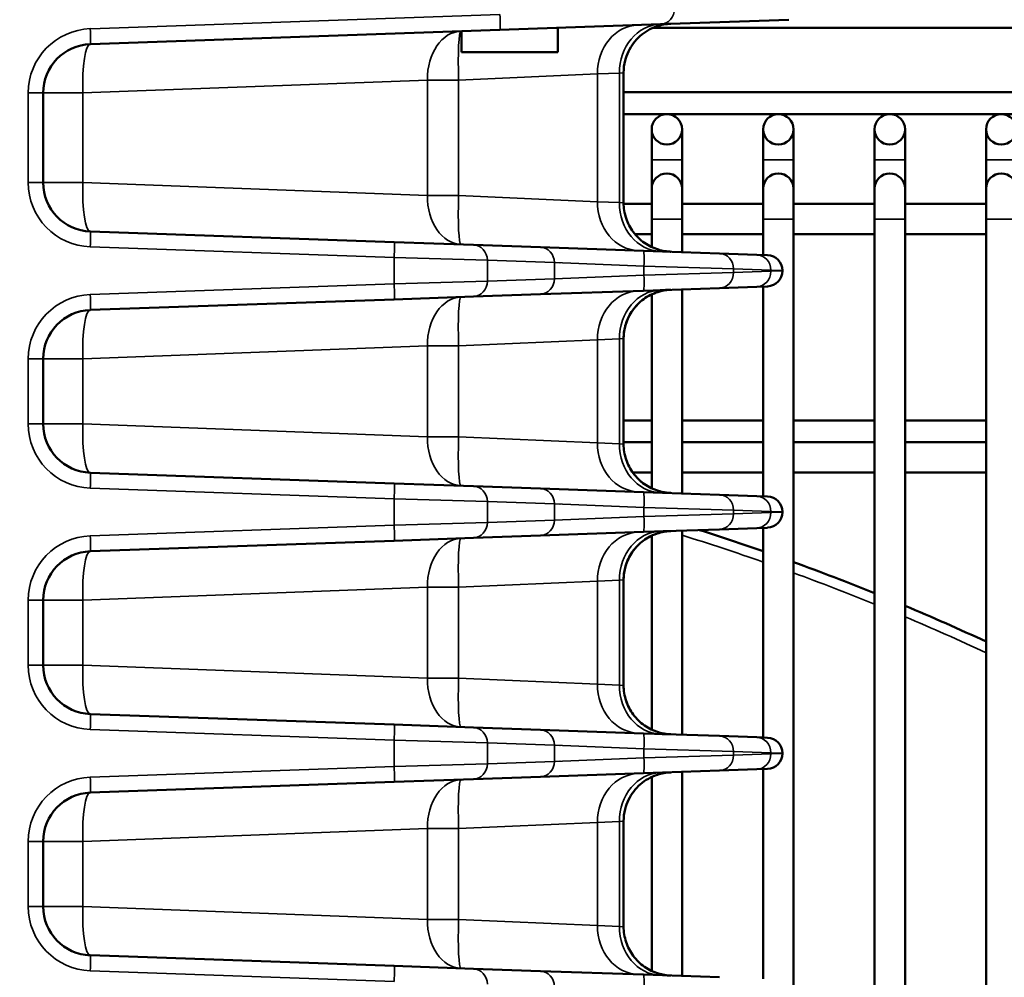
# Model space of a CAD drawing. Header units: inches. Extents: x 1 to 237, y 4 to 150.
# Tile 35 of 209: x 30.21 to 34.04, y 122.09 to 125.81. Entities that reach past the tile are written whole.
import ezdxf

# ---------------------------------------------------------------- set-up
doc = ezdxf.new("R2010")
doc.units = ezdxf.units.IN
doc.header["$LTSCALE"] = 7
doc.header["$MEASUREMENT"] = 0
for name, color, linetype, lineweight in [('Dimension (ANSI)', 7, 'Continuous', 25), ('Visible (ANSI)', 7, 'Continuous', 50), ('Visible Narrow (ANSI)', 7, 'Continuous', 35)]:
    doc.layers.add(name, color=color, linetype=linetype, lineweight=lineweight)
doc.styles.add('Dimension Text', font='tahoma.ttf')
doc.dimstyles.new('Dual Dimension', dxfattribs={"dimscale": 7, "dimtxt": 0.12, "dimasz": 0.098425, "dimexe": 0.125, "dimexo": 0.0625, "dimgap": 0.031496, "dimtad": 0, "dimtih": 1, "dimtoh": 1, "dimrnd": 1e-08, "dimzin": 4, "dimdsep": 46, "dimtxsty": 'Dimension Text', "dimcen": 0.09, "dimdle": 0.393701, "dimclrd": 256, "dimclre": 256, "dimclrt": 256, "dimadec": 0, "dimazin": 1, "dimtfac": 1, "dimtofl": 0, "dimtmove": 0, "dimatfit": 3, "dimfxl": 1, "dimtolj": 1, "dimtzin": 4, "dimlwd": -1, "dimlwe": -1, "dimarcsym": 0})

# ---------------------------------------------------------------- blocks, each defined once
blk = doc.blocks.new('*D10')
at = {"layer": 'Defpoints', "color": 0, "transparency": 16777216}
for p in [(19.813, 137.6545), (19.813, 124.9773), (98.3148, 114.6545)]:
    blk.add_point(p, dxfattribs=at)
at = {"layer": 'Dimension (ANSI)', "transparency": 16777216}
for p, q in [((19.813, 125.4148), (19.813, 138.5295)), ((98.3148, 115.092), (98.3148, 138.5295)), ((20.502, 137.6545), (54.8733, 137.6545)), ((97.6258, 137.6545), (63.2545, 137.6545))]:
    blk.add_line(p, q, dxfattribs=at)
for points in [[(20.502, 137.7693), (20.502, 137.5396), (19.813, 137.6545)], [(97.6258, 137.7693), (97.6258, 137.5396), (98.3148, 137.6545)]]:
    blk.add_solid(points, dxfattribs=at)
at = {"layer": 'Dimension (ANSI)', "transparency": 16777216, "insert": (59.0639, 137.6545), "char_height": 0.84, "attachment_point": 5, "style": 'Dimension Text'}
blk.add_mtext('\\A1;{\\H3.0x;(}\\S78.50^ 1993.9 mm;{\\H3.0x;)}', dxfattribs=at)
blk = doc.blocks.new('*D11')
at = {"layer": 'Defpoints', "color": 0, "transparency": 16777216}
for p in [(9.8018, 132.104), (32.4002, 132.104), (37.2552, 77.8445)]:
    blk.add_point(p, dxfattribs=at)
at = {"layer": 'Dimension (ANSI)', "transparency": 16777216}
for p, q in [((31.9627, 132.104), (8.9268, 132.104)), ((9.8018, 131.415), (9.8018, 106.86)), ((9.8018, 78.5334), (9.8018, 103.0884)), ((36.8177, 77.8445), (8.9268, 77.8445))]:
    blk.add_line(p, q, dxfattribs=at)
for points in [[(9.6869, 131.415), (9.9166, 131.415), (9.8018, 132.104)], [(9.6869, 78.5334), (9.9166, 78.5334), (9.8018, 77.8445)]]:
    blk.add_solid(points, dxfattribs=at)
at = {"layer": 'Dimension (ANSI)', "transparency": 16777216, "insert": (9.8018, 104.9742), "char_height": 0.84, "attachment_point": 5, "style": 'Dimension Text'}
blk.add_mtext('\\A1;{\\H3.0x;(}\\S54.26^ 1378.2 mm;{\\H3.0x;)}', dxfattribs=at)

msp = doc.modelspace()

# ---------------------------------------------------------------- linework, layer by layer
at = {"layer": 'Visible (ANSI)'}
for p, q in [((32.7019, 125.7936), (32.0776, 125.7718)), ((32.7019, 125.7936), (33.2007, 125.811)), ((30.4861, 125.7162), (32.0776, 125.7718)), ((31.9277, 125.685), (31.9277, 125.7665)), ((32.2979, 125.7795), (32.2979, 125.7795)), ((32.3027, 125.685), (32.3027, 125.7796)), ((34.8545, 125.7795), (32.6731, 125.7795)), ((31.9277, 125.685), (32.3027, 125.685)), ((32.5582, 125.6051), (32.5582, 125.0995)), ((32.3607, 125.5964), (32.3607, 125.5964)), ((30.3027, 125.1782), (30.3027, 125.5263)), ((34.8545, 125.5295), (32.5582, 125.5295)), ((32.5582, 125.444), (34.7531, 125.444)), ((32.6674, 125.385), (32.6674, 125.2668)), ((32.7855, 125.2668), (32.7855, 125.385)), ((33.1004, 125.385), (33.1004, 125.2668)), ((33.2185, 125.2668), (33.2185, 125.385)), ((33.5335, 125.385), (33.5335, 125.2668)), ((33.6516, 125.2668), (33.6516, 125.385)), ((33.9666, 125.385), (33.9666, 125.2668)), ((32.6674, 125.2668), (32.6674, 125.1545)), ((32.7855, 125.2668), (32.7855, 125.1545)), ((33.1004, 125.2668), (33.1004, 125.1545)), ((33.2185, 125.2668), (33.2185, 125.1545)), ((33.5335, 125.2668), (33.5335, 125.1545)), ((33.6516, 125.2668), (33.6516, 125.1545)), ((33.9666, 125.2668), (33.9666, 125.1545)), ((31.136, 125.1527), (31.136, 125.1527)), ((32.6674, 125.1545), (32.6674, 125.0363)), ((32.7855, 125.0363), (32.7855, 125.1545)), ((33.1004, 125.1545), (33.1004, 125.0363)), ((33.2185, 125.0363), (33.2185, 125.1545)), ((33.5335, 125.1545), (33.5335, 125.0363)), ((33.6516, 125.0363), (33.6516, 125.1545)), ((33.9666, 125.1545), (33.9666, 125.0363)), ((32.2343, 125.1138), (32.2343, 125.1138)), ((32.3524, 125.1086), (32.3524, 125.1086)), ((32.3607, 125.1082), (32.3607, 125.1082)), ((31.9162, 125.0954), (31.9162, 125.0954)), ((32.6674, 125.0954), (32.5582, 125.0954)), ((33.1004, 125.0954), (32.7855, 125.0954)), ((33.5335, 125.0954), (33.2185, 125.0954)), ((33.9666, 125.0954), (33.6516, 125.0954)), ((32.6674, 125.0363), (32.6674, 124.9277)), ((32.7855, 125.0363), (32.7855, 124.9081)), ((33.1004, 125.0363), (33.1004, 124.8971)), ((33.2185, 125.0363), (33.2185, 119.1212)), ((33.5335, 125.0363), (33.5335, 119.1212)), ((33.6516, 125.0363), (33.6516, 118.8563)), ((33.9666, 125.0363), (33.9666, 118.8341)), ((31.6668, 124.9471), (30.4861, 124.9884)), ((32.6674, 124.9773), (32.6027, 124.9773)), ((33.1004, 124.9773), (32.7855, 124.9773)), ((33.5335, 124.9773), (33.2185, 124.9773)), ((33.9666, 124.9773), (33.6516, 124.9773)), ((31.6668, 124.9471), (31.9744, 124.9364)), ((32.2348, 124.9273), (31.9744, 124.9364)), ((32.6352, 124.9133), (32.2348, 124.9273)), ((32.6352, 124.9133), (32.9311, 124.903)), ((33.0757, 124.8979), (32.9311, 124.903)), ((33.0757, 124.8979), (33.1173, 124.8965)), ((32.3484, 124.8649), (32.3484, 124.865)), ((32.3484, 124.8065), (32.3484, 124.8065)), ((33.1752, 124.8349), (33.1752, 124.8365)), ((32.9311, 124.7684), (32.6352, 124.7581)), ((32.7855, 124.7633), (32.7855, 123.9706)), ((32.9311, 124.7684), (33.0757, 124.7735)), ((33.1173, 124.7749), (33.0757, 124.7735)), ((33.1004, 124.7743), (33.1004, 123.9596)), ((30.4861, 124.6831), (31.6668, 124.7243)), ((31.9744, 124.735), (31.6668, 124.7243)), ((31.9744, 124.735), (32.2348, 124.7441)), ((32.2348, 124.7441), (32.6352, 124.7581)), ((32.6674, 124.7437), (32.6674, 123.9902)), ((32.5582, 124.5719), (32.5582, 124.162)), ((32.2343, 124.5576), (32.2343, 124.5576)), ((32.3524, 124.5629), (32.3524, 124.5629)), ((32.3607, 124.5632), (32.3607, 124.5632)), ((30.3027, 124.2407), (30.3027, 124.4932)), ((32.5582, 124.2535), (32.6674, 124.2535)), ((32.7855, 124.2535), (33.1004, 124.2535)), ((33.2185, 124.2535), (33.5335, 124.2535)), ((33.6516, 124.2535), (33.9666, 124.2535)), ((31.136, 124.2152), (31.136, 124.2152)), ((31.9164, 124.1702), (31.9164, 124.1702)), ((32.2343, 124.1763), (32.2343, 124.1763)), ((32.3524, 124.1711), (32.3524, 124.1711)), ((32.3607, 124.1707), (32.3607, 124.1707)), ((32.5582, 124.1702), (32.6674, 124.1702)), ((32.7855, 124.1702), (33.1004, 124.1702)), ((33.2185, 124.1702), (33.5335, 124.1702)), ((33.6516, 124.1702), (33.9666, 124.1702)), ((31.6668, 124.0096), (30.4861, 124.0509)), ((32.5932, 124.0521), (32.6674, 124.0521)), ((32.7855, 124.0521), (33.1004, 124.0521)), ((33.2185, 124.0521), (33.5335, 124.0521)), ((33.6516, 124.0521), (33.9666, 124.0521)), ((31.6668, 124.0096), (31.9744, 123.9989)), ((32.2348, 123.9898), (31.9744, 123.9989)), ((32.6352, 123.9758), (32.2348, 123.9898)), ((32.6352, 123.9758), (32.9311, 123.9655)), ((32.7415, 123.9721), (32.7416, 123.9721)), ((33.0757, 123.9604), (32.9311, 123.9655)), ((33.0757, 123.9604), (33.1173, 123.959)), ((32.3484, 123.9274), (32.3484, 123.9275)), ((33.1752, 123.8974), (33.1752, 123.899)), ((32.3484, 123.869), (32.3484, 123.869)), ((31.9744, 123.7975), (32.2348, 123.8066)), ((32.2348, 123.8066), (32.6352, 123.8206)), ((32.9311, 123.8309), (32.6352, 123.8206)), ((32.6674, 123.8062), (32.6674, 123.0527)), ((32.7855, 123.8258), (32.7855, 123.0331)), ((32.9311, 123.8309), (33.0757, 123.836)), ((33.1173, 123.8374), (33.0757, 123.836)), ((33.1004, 123.8368), (33.1004, 123.0221)), ((30.4861, 123.7456), (31.6668, 123.7868)), ((31.9744, 123.7975), (31.6668, 123.7868)), ((32.2343, 123.6201), (32.2343, 123.6201)), ((32.3524, 123.6254), (32.3524, 123.6254)), ((32.3607, 123.6257), (32.3607, 123.6257)), ((32.5582, 123.6344), (32.5582, 123.2245)), ((30.3027, 123.3032), (30.3027, 123.5557)), ((31.136, 123.2777), (31.136, 123.2777)), ((32.2343, 123.2388), (32.2343, 123.2388)), ((32.3524, 123.2336), (32.3524, 123.2336)), ((32.3607, 123.2332), (32.3607, 123.2332)), ((31.6668, 123.0721), (30.4861, 123.1134)), ((31.6668, 123.0721), (31.9744, 123.0614)), ((32.2348, 123.0523), (31.9744, 123.0614)), ((32.6352, 123.0383), (32.2348, 123.0523)), ((32.6352, 123.0383), (32.9311, 123.028)), ((33.0757, 123.0229), (32.9311, 123.028)), ((33.0757, 123.0229), (33.1173, 123.0215)), ((32.3484, 122.9899), (32.3484, 122.99)), ((32.3484, 122.9315), (32.3484, 122.9315)), ((33.1752, 122.9599), (33.1752, 122.9615)), ((32.9311, 122.8934), (32.6352, 122.8831)), ((32.7855, 122.8883), (32.7855, 122.0956)), ((32.9311, 122.8934), (33.0757, 122.8985)), ((33.1173, 122.8999), (33.0757, 122.8985)), ((33.1004, 122.8993), (33.1004, 122.0846)), ((30.4861, 122.8081), (31.6668, 122.8493)), ((31.9744, 122.86), (31.6668, 122.8493)), ((31.9744, 122.86), (32.2348, 122.8691)), ((32.2348, 122.8691), (32.6352, 122.8831)), ((32.6674, 122.8687), (32.6674, 122.1152)), ((32.5582, 122.6969), (32.5582, 122.287)), ((32.2343, 122.6826), (32.2343, 122.6826)), ((32.3524, 122.6879), (32.3524, 122.6879)), ((32.3607, 122.6882), (32.3607, 122.6882)), ((30.3027, 122.3657), (30.3027, 122.6182)), ((31.136, 122.3402), (31.136, 122.3402)), ((32.2343, 122.3013), (32.2343, 122.3013)), ((32.3524, 122.2961), (32.3524, 122.2961)), ((32.3607, 122.2957), (32.3607, 122.2957)), ((31.6668, 122.1346), (30.4861, 122.1759)), ((31.6668, 122.1346), (31.9744, 122.1239)), ((32.2348, 122.1148), (31.9744, 122.1239)), ((32.6352, 122.1008), (32.2348, 122.1148)), ((32.6352, 122.1008), (32.9311, 122.0905))]:
    msp.add_line(p, q, dxfattribs=at)
for centre in [(32.7264, 125.385), (33.1595, 125.385), (33.5926, 125.385), (34.0256, 125.385)]:
    msp.add_circle(centre, 0.0591, dxfattribs=at)
for centre, radius, start, end in [((30.4927, 125.5263), 0.19, 92, 180), ((30.6031, 125.5302), 0.19, 137.6361, 137.6431), ((32.7264, 125.1545), 0.0591, 0, 180), ((33.1595, 125.1545), 0.0591, 0, 180), ((33.5926, 125.1545), 0.0591, 0, 180), ((34.0256, 125.1545), 0.0591, 0, 180), ((30.4927, 125.1782), 0.19, 180, 268), ((33.1152, 124.8365), 0.06, 0, 88), ((33.1152, 124.8349), 0.06, 272, 0), ((30.4927, 124.4932), 0.19, 92, 180), ((30.4927, 124.2407), 0.19, 180, 268), ((33.1152, 123.899), 0.06, 0, 88), ((33.1152, 123.8974), 0.06, 272, 0), ((29.9902, 114.8235), 9.4488, 70.7818, 72.36429), ((30.4927, 123.5557), 0.19, 92, 180), ((29.9902, 114.8235), 9.4488, 67.97569, 70.02155), ((29.9902, 114.8235), 9.4488, 65.11279, 67.20097), ((30.4927, 123.3032), 0.19, 180, 268), ((33.1152, 122.9615), 0.06, 0, 88), ((33.1152, 122.9599), 0.06, 272, 0), ((30.4927, 122.6182), 0.19, 92, 180), ((30.4927, 122.3657), 0.19, 180, 268)]:
    msp.add_arc(centre, radius, start, end, dxfattribs=at)
for points, knots in [([(32.7416, 125.7949), (32.7321, 125.7946), (32.7227, 125.7936), (32.7043, 125.7901), (32.6953, 125.7877), (32.6747, 125.7806), (32.6632, 125.7753), (32.6415, 125.7627), (32.6312, 125.7553), (32.6125, 125.7386), (32.604, 125.7293), (32.5889, 125.7093), (32.5823, 125.6985), (32.5715, 125.6759), (32.5671, 125.664), (32.5602, 125.6366), (32.5582, 125.6208), (32.5582, 125.6051)], [0, 0, 0, 0, 0.0720995, 0.0720995, 0.1426348, 0.1426348, 0.2381241, 0.2381241, 0.3336435, 0.3336435, 0.4291445, 0.4291445, 0.5246481, 0.5246481, 0.6201491, 0.6201491, 0.7398805, 0.7398805, 0.7398805, 0.7398805]), ([(32.5581, 125.0995), (32.5581, 125.0794), (32.5615, 125.059), (32.5741, 125.0207), (32.5836, 125.0024), (32.6077, 124.97), (32.6225, 124.9555), (32.6555, 124.9325), (32.6739, 124.9236), (32.7009, 124.9154), (32.7088, 124.9135), (32.7209, 124.9114), (32.725, 124.9109), (32.7312, 124.9102), (32.7333, 124.9101), (32.7364, 124.9098), (32.7374, 124.9098), (32.739, 124.9097), (32.7395, 124.9097), (32.7403, 124.9096), (32.7405, 124.9096), (32.7409, 124.9096), (32.741, 124.9096), (32.7412, 124.9096), (32.7413, 124.9096), (32.7414, 124.9096), (32.7414, 124.9096), (32.7414, 124.9096), (32.7414, 124.9096), (32.7414, 124.9096), (32.7414, 124.9096), (32.7414, 124.9096), (32.7414, 124.9096), (32.7415, 124.9096), (32.7415, 124.9096), (32.7416, 124.9096)], [0, 0, 0, 0, 0.1534042, 0.1534042, 0.3070507, 0.3070507, 0.4608618, 0.4608618, 0.6133511, 0.6133511, 0.6753856, 0.6753856, 0.7068818, 0.7068818, 0.7226934, 0.7226934, 0.7306073, 0.7306073, 0.7345654, 0.7345654, 0.7365445, 0.7365445, 0.7375341, 0.7375341, 0.7380291, 0.7380291, 0.7380912, 0.7380912, 0.7381456, 0.7381456, 0.7381684, 0.7381684, 0.7381879, 0.7381879, 0.7385325, 0.7385325, 0.7385325, 0.7385325]), ([(32.5582, 125.0995), (32.5582, 125.0794), (32.5615, 125.059), (32.5741, 125.0207), (32.5837, 125.0024), (32.6077, 124.97), (32.6226, 124.9555), (32.6555, 124.9325), (32.674, 124.9236), (32.7009, 124.9154), (32.7089, 124.9135), (32.721, 124.9114), (32.7251, 124.9109), (32.7312, 124.9102), (32.7333, 124.9101), (32.7364, 124.9098), (32.7374, 124.9098), (32.739, 124.9097), (32.7395, 124.9097), (32.7403, 124.9096), (32.7405, 124.9096), (32.7409, 124.9096), (32.7411, 124.9096), (32.7413, 124.9096), (32.7413, 124.9096), (32.7414, 124.9096), (32.7414, 124.9096), (32.7415, 124.9096), (32.7415, 124.9096), (32.7415, 124.9096), (32.7416, 124.9096), (32.7416, 124.9096)], [0, 0, 0, 0, 0.1534036, 0.1534036, 0.307053, 0.307053, 0.4608724, 0.4608724, 0.6133856, 0.6133856, 0.6753669, 0.6753669, 0.7068348, 0.7068348, 0.7226321, 0.7226321, 0.7305388, 0.7305388, 0.7344933, 0.7344933, 0.7364706, 0.7364706, 0.7374593, 0.7374593, 0.7379536, 0.7379536, 0.7382009, 0.7382009, 0.7382633, 0.7382633, 0.7384496, 0.7384496, 0.7384496, 0.7384496]), ([(32.7416, 124.7618), (32.7323, 124.7615), (32.723, 124.7605), (32.7049, 124.7571), (32.696, 124.7548), (32.6755, 124.7478), (32.6639, 124.7426), (32.6421, 124.73), (32.6318, 124.7226), (32.6129, 124.7059), (32.6043, 124.6966), (32.5891, 124.6765), (32.5825, 124.6657), (32.5716, 124.643), (32.5672, 124.6311), (32.5602, 124.6036), (32.5582, 124.5877), (32.5582, 124.5719)], [0, 0, 0, 0, 0.0708766, 0.0708766, 0.1402646, 0.1402646, 0.236131, 0.236131, 0.3320279, 0.3320279, 0.4279067, 0.4279067, 0.5237877, 0.5237877, 0.6196663, 0.6196663, 0.7398739, 0.7398739, 0.7398739, 0.7398739]), ([(32.7, 124.7604), (32.7165, 124.7609), (32.7284, 124.7614), (32.7384, 124.7617), (32.7405, 124.7618), (32.7414, 124.7618), (32.7415, 124.7618), (32.7415, 124.7618), (32.7415, 124.7618), (32.7415, 124.7618), (32.7415, 124.7618), (32.7415, 124.7618), (32.7415, 124.7618), (32.7415, 124.7618), (32.7415, 124.7618), (32.7415, 124.7618), (32.7415, 124.7618), (32.7415, 124.7618), (32.7415, 124.7618), (32.7415, 124.7618), (32.7415, 124.7618), (32.7415, 124.7618), (32.7415, 124.7618), (32.7415, 124.7618), (32.7415, 124.7618), (32.7398, 124.7618), (32.7382, 124.7617), (32.7327, 124.7613), (32.7289, 124.761), (32.7135, 124.7591), (32.7021, 124.7565), (32.6715, 124.7468), (32.6528, 124.7374), (32.6197, 124.7134), (32.605, 124.6984), (32.5816, 124.6654), (32.5725, 124.647), (32.5611, 124.6098), (32.5582, 124.5908), (32.5582, 124.5719)], [0, 0, 0, 0, 0.250566, 0.250566, 0.374765, 0.374765, 0.405976, 0.405976, 0.408901, 0.408901, 0.409661, 0.409661, 0.410447, 0.410447, 0.410544, 0.410544, 0.410568, 0.410568, 0.410592, 0.410592, 0.410605, 0.410605, 0.410629, 0.410629, 0.410727, 0.410727, 0.423108, 0.423108, 0.452498, 0.452498, 0.540998, 0.540998, 0.696934, 0.696934, 0.852583, 0.852583, 1.005205, 1.005205, 1.14886, 1.14886, 1.14886, 1.14886]), ([(32.5582, 124.162), (32.5582, 124.1419), (32.5615, 124.1215), (32.5741, 124.0832), (32.5837, 124.0649), (32.6078, 124.0325), (32.6226, 124.018), (32.6555, 123.995), (32.674, 123.9861), (32.7009, 123.9779), (32.7089, 123.976), (32.721, 123.9739), (32.7251, 123.9734), (32.7312, 123.9727), (32.7333, 123.9726), (32.7364, 123.9723), (32.7374, 123.9723), (32.739, 123.9722), (32.7395, 123.9722), (32.7403, 123.9721), (32.7405, 123.9721), (32.7409, 123.9721), (32.7411, 123.9721), (32.7413, 123.9721), (32.7413, 123.9721), (32.7414, 123.9721), (32.7414, 123.9721), (32.7415, 123.9721), (32.7415, 123.9721), (32.7415, 123.9721), (32.7415, 123.9721), (32.7415, 123.9721)], [0, 0, 0, 0, 0.1534068, 0.1534068, 0.3070594, 0.3070594, 0.4608787, 0.4608787, 0.6133889, 0.6133889, 0.6753685, 0.6753685, 0.7068355, 0.7068355, 0.7226323, 0.7226323, 0.7305388, 0.7305388, 0.7344931, 0.7344931, 0.7364704, 0.7364704, 0.7374591, 0.7374591, 0.7379534, 0.7379534, 0.7382007, 0.7382007, 0.7382629, 0.7382629, 0.7383033, 0.7383033, 0.7383033, 0.7383033]), ([(32.5582, 124.162), (32.5582, 124.1419), (32.5615, 124.1215), (32.5741, 124.0832), (32.5837, 124.0649), (32.6077, 124.0325), (32.6226, 124.018), (32.6555, 123.995), (32.674, 123.9861), (32.7028, 123.9773), (32.7128, 123.9751), (32.7278, 123.973), (32.7329, 123.9725), (32.7389, 123.9722), (32.7398, 123.9722), (32.741, 123.9721), (32.7411, 123.9721), (32.7413, 123.9721), (32.7414, 123.9721), (32.7414, 123.9721), (32.7414, 123.9721), (32.7415, 123.9721), (32.7415, 123.9721), (32.7415, 123.9721), (32.7415, 123.9721), (32.7415, 123.9721), (32.7415, 123.9721), (32.7415, 123.9721), (32.7415, 123.9721), (32.7415, 123.9721), (32.7415, 123.9721), (32.7415, 123.9721), (32.7415, 123.9721), (32.7415, 123.9721), (32.7415, 123.9721), (32.7415, 123.9721), (32.7415, 123.9721), (32.7415, 123.9721), (32.7415, 123.9721), (32.7415, 123.9721), (32.7415, 123.9721), (32.7415, 123.9721), (32.7415, 123.9721), (32.7415, 123.9721), (32.7415, 123.9721), (32.7415, 123.9721)], [0, 0, 0, 0, 0.1534001, 0.1534001, 0.307046, 0.307046, 0.4608653, 0.4608653, 0.613382, 0.613382, 0.6905545, 0.6905545, 0.7291422, 0.7291422, 0.7363716, 0.7363716, 0.737727, 0.737727, 0.7379636, 0.7379636, 0.7380819, 0.7380819, 0.7382005, 0.7382005, 0.7382154, 0.7382154, 0.7382303, 0.7382303, 0.7382452, 0.7382452, 0.7382754, 0.7382754, 0.7385157, 0.7385157, 0.7389889, 0.7389889, 0.7391874, 0.7391874, 0.7399354, 0.7399354, 0.7408818, 0.7408818, 0.741355, 0.741355, 0.7413846, 0.7413846, 0.7413846, 0.7413846]), ([(32.7416, 123.8243), (32.7325, 123.824), (32.7233, 123.823), (32.7055, 123.8197), (32.6968, 123.8175), (32.6764, 123.8106), (32.6647, 123.8055), (32.6428, 123.7929), (32.6324, 123.7855), (32.6134, 123.7689), (32.6047, 123.7595), (32.5894, 123.7394), (32.5827, 123.7285), (32.5717, 123.7058), (32.5673, 123.6938), (32.5602, 123.6662), (32.5582, 123.6503), (32.5582, 123.6344)], [0, 0, 0, 0, 0.0695735, 0.0695735, 0.1377364, 0.1377364, 0.234005, 0.234005, 0.3303044, 0.3303044, 0.4265862, 0.4265862, 0.5228696, 0.5228696, 0.6191511, 0.6191511, 0.7398665, 0.7398665, 0.7398665, 0.7398665]), ([(32.7, 123.8229), (32.7165, 123.8234), (32.7284, 123.8239), (32.7384, 123.8242), (32.7405, 123.8243), (32.7414, 123.8243), (32.7415, 123.8243), (32.7415, 123.8243), (32.7415, 123.8243), (32.7415, 123.8243), (32.7415, 123.8243), (32.7415, 123.8243), (32.7415, 123.8243), (32.7415, 123.8243), (32.7415, 123.8243), (32.7415, 123.8243), (32.7415, 123.8243), (32.7415, 123.8243), (32.7415, 123.8243), (32.7415, 123.8243), (32.7415, 123.8243), (32.7415, 123.8243), (32.7415, 123.8243), (32.7415, 123.8243), (32.7415, 123.8243), (32.7398, 123.8243), (32.7382, 123.8242), (32.7326, 123.8238), (32.7286, 123.8234), (32.7126, 123.8214), (32.7006, 123.8187), (32.6697, 123.8085), (32.651, 123.7989), (32.6182, 123.7745), (32.6037, 123.7594), (32.5806, 123.7261), (32.5717, 123.7076), (32.5609, 123.671), (32.5582, 123.6526), (32.5582, 123.6344)], [0, 0, 0, 0, 0.25057, 0.25057, 0.374771, 0.374771, 0.405982, 0.405982, 0.408907, 0.408907, 0.409681, 0.409681, 0.410453, 0.410453, 0.41055, 0.41055, 0.410574, 0.410574, 0.410599, 0.410599, 0.410611, 0.410611, 0.410635, 0.410635, 0.410734, 0.410734, 0.423113, 0.423113, 0.453768, 0.453768, 0.546108, 0.546108, 0.702134, 0.702134, 0.85762, 0.85762, 1.010355, 1.010355, 1.148906, 1.148906, 1.148906, 1.148906]), ([(32.5582, 123.2245), (32.5582, 123.2044), (32.5615, 123.184), (32.573, 123.1492), (32.5803, 123.1341), (32.5894, 123.1203)], [0, 0, 0, 0, 0.1534107, 0.1534107, 0.2789869, 0.2789869, 0.2789869, 0.2789869]), ([(32.5582, 123.2245), (32.5582, 123.2044), (32.5615, 123.184), (32.5741, 123.1457), (32.5837, 123.1274), (32.6077, 123.095), (32.6226, 123.0805), (32.6555, 123.0575), (32.674, 123.0486), (32.7028, 123.0398), (32.7128, 123.0376), (32.7278, 123.0355), (32.7329, 123.035), (32.7389, 123.0347), (32.7398, 123.0347), (32.741, 123.0346), (32.7411, 123.0346), (32.7413, 123.0346), (32.7414, 123.0346), (32.7414, 123.0346), (32.7414, 123.0346), (32.7415, 123.0346), (32.7415, 123.0346), (32.7415, 123.0346), (32.7415, 123.0346), (32.7415, 123.0346), (32.7415, 123.0346), (32.7415, 123.0346), (32.7415, 123.0346), (32.7415, 123.0346), (32.7415, 123.0346), (32.7415, 123.0346), (32.7415, 123.0346), (32.7415, 123.0346), (32.7415, 123.0346), (32.7415, 123.0346), (32.7415, 123.0346), (32.7415, 123.0346), (32.7415, 123.0346), (32.7415, 123.0346), (32.7414, 123.0346), (32.7409, 123.0346), (32.7402, 123.0346), (32.7356, 123.0348), (32.7286, 123.0351), (32.7131, 123.0356), (32.707, 123.0358), (32.7, 123.036)], [0, 0, 0, 0, 0.153403, 0.153403, 0.307051, 0.307051, 0.46087, 0.46087, 0.613385, 0.613385, 0.690557, 0.690557, 0.729145, 0.729145, 0.736375, 0.736375, 0.73773, 0.73773, 0.737967, 0.737967, 0.738085, 0.738085, 0.738204, 0.738204, 0.738219, 0.738219, 0.738234, 0.738234, 0.738248, 0.738248, 0.738279, 0.738279, 0.738398, 0.738398, 0.738871, 0.738871, 0.739178, 0.739178, 0.746443, 0.746443, 0.769161, 0.769161, 0.837371, 0.837371, 1.043576, 1.043576, 1.149337, 1.149337, 1.149337, 1.149337]), ([(32.7416, 122.8868), (32.7327, 122.8865), (32.7237, 122.8855), (32.7063, 122.8824), (32.6978, 122.8802), (32.6774, 122.8736), (32.6657, 122.8684), (32.6436, 122.8559), (32.6331, 122.8486), (32.6139, 122.8319), (32.6051, 122.8225), (32.5897, 122.8024), (32.5829, 122.7915), (32.5718, 122.7686), (32.5674, 122.7566), (32.5602, 122.7289), (32.5582, 122.7129), (32.5582, 122.6969)], [0, 0, 0, 0, 0.0680348, 0.0680348, 0.1347477, 0.1347477, 0.2314916, 0.2314916, 0.3282667, 0.3282667, 0.4250249, 0.4250249, 0.521784, 0.521784, 0.6185415, 0.6185415, 0.7398573, 0.7398573, 0.7398573, 0.7398573]), ([(32.5581, 122.287), (32.5581, 122.2669), (32.5615, 122.2465), (32.5741, 122.2082), (32.5837, 122.1899), (32.6077, 122.1575), (32.6225, 122.143), (32.6555, 122.12), (32.6739, 122.1111), (32.7009, 122.1029), (32.7088, 122.101), (32.7209, 122.0989), (32.725, 122.0984), (32.7312, 122.0977), (32.7333, 122.0976), (32.7364, 122.0973), (32.7374, 122.0973), (32.739, 122.0972), (32.7395, 122.0972), (32.7403, 122.0971), (32.7405, 122.0971), (32.7409, 122.0971), (32.741, 122.0971), (32.7412, 122.0971), (32.7413, 122.0971), (32.7414, 122.0971), (32.7414, 122.0971), (32.7414, 122.0971), (32.7414, 122.0971), (32.7414, 122.0971), (32.7414, 122.0971), (32.7414, 122.0971), (32.7415, 122.0971), (32.7415, 122.0971)], [0, 0, 0, 0, 0.1534119, 0.1534119, 0.307066, 0.307066, 0.4608774, 0.4608774, 0.6133596, 0.6133596, 0.6753894, 0.6753894, 0.7068831, 0.7068831, 0.7226934, 0.7226934, 0.7306067, 0.7306067, 0.7345644, 0.7345644, 0.7365433, 0.7365433, 0.7375329, 0.7375329, 0.7380278, 0.7380278, 0.7381524, 0.7381524, 0.7381747, 0.7381747, 0.7381936, 0.7381936, 0.738381, 0.738381, 0.738381, 0.738381]), ([(32.5582, 122.287), (32.5582, 122.2669), (32.5615, 122.2465), (32.5741, 122.2082), (32.5837, 122.1899), (32.6078, 122.1575), (32.6226, 122.143), (32.6555, 122.12), (32.674, 122.1111), (32.7009, 122.1029), (32.7089, 122.101), (32.721, 122.0989), (32.7251, 122.0984), (32.7312, 122.0977), (32.7333, 122.0976), (32.7364, 122.0973), (32.7374, 122.0973), (32.739, 122.0972), (32.7395, 122.0972), (32.7403, 122.0971), (32.7405, 122.0971), (32.7409, 122.0971), (32.7411, 122.0971), (32.7413, 122.0971), (32.7413, 122.0971), (32.7414, 122.0971), (32.7414, 122.0971), (32.7415, 122.0971), (32.7415, 122.0971), (32.7415, 122.0971), (32.7415, 122.0971), (32.7415, 122.0971), (32.7416, 122.0971), (32.7416, 122.0971)], [0, 0, 0, 0, 0.1534156, 0.1534156, 0.3070767, 0.3070767, 0.4608961, 0.4608961, 0.6133978, 0.6133978, 0.6753729, 0.6753729, 0.7068374, 0.7068374, 0.722633, 0.722633, 0.7305389, 0.7305389, 0.7344929, 0.7344929, 0.73647, 0.73647, 0.7374586, 0.7374586, 0.7379529, 0.7379529, 0.7382001, 0.7382001, 0.7382622, 0.7382622, 0.7382733, 0.7382733, 0.7384488, 0.7384488, 0.7384488, 0.7384488])]:
    msp.add_open_spline(points, degree=3, knots=knots, dxfattribs=at)
at = {"layer": 'Visible Narrow (ANSI)'}
for p, q in [((32.0776, 125.8317), (30.4861, 125.7761)), ((32.4563, 125.6006), (32.5421, 125.6036)), ((32.5582, 125.6051), (32.5421, 125.6036)), ((32.5421, 125.6036), (32.5421, 125.1009)), ((31.7959, 125.5766), (30.4572, 125.5263)), ((31.7959, 125.5766), (31.9171, 125.5766)), ((31.7959, 125.5766), (31.7959, 125.1279)), ((32.4563, 125.6006), (31.9171, 125.5766)), ((31.9171, 125.1279), (31.9171, 125.5766)), ((32.4012, 125.5982), (32.4013, 125.5982)), ((32.4563, 125.6006), (32.4563, 125.1039)), ((30.3027, 125.5263), (30.2448, 125.5263)), ((30.2448, 125.5263), (30.2448, 125.1782)), ((30.3027, 125.5263), (30.4572, 125.5263)), ((30.4572, 125.1782), (30.4572, 125.5263)), ((30.9171, 125.5436), (30.9171, 125.5436)), ((31.4403, 125.5632), (31.4405, 125.5632)), ((32.7855, 125.2668), (32.6674, 125.2668)), ((33.2185, 125.2668), (33.1004, 125.2668)), ((33.6516, 125.2668), (33.5335, 125.2668)), ((34.0847, 125.2668), (33.9666, 125.2668)), ((30.3027, 125.1782), (30.2448, 125.1782)), ((30.4572, 125.1782), (30.3027, 125.1782)), ((30.4572, 125.1782), (31.7959, 125.1279)), ((30.8755, 125.1625), (30.8755, 125.1625)), ((30.9171, 125.161), (30.9171, 125.161)), ((31.1395, 125.1526), (31.1395, 125.1526)), ((31.4405, 125.1413), (31.4405, 125.1413)), ((31.9171, 125.1279), (31.7959, 125.1279)), ((31.9171, 125.1279), (32.4563, 125.1039)), ((32.4013, 125.1064), (32.4013, 125.1064)), ((32.5421, 125.1009), (32.4563, 125.1039)), ((32.5421, 125.1009), (32.5582, 125.0995)), ((32.7855, 125.0363), (32.6674, 125.0363)), ((33.2185, 125.0363), (33.1004, 125.0363)), ((33.6516, 125.0363), (33.5335, 125.0363)), ((34.0847, 125.0363), (33.9666, 125.0363)), ((30.4861, 124.9284), (31.6668, 124.8872)), ((31.6668, 124.8872), (31.6668, 124.7842)), ((32.0287, 124.8764), (31.6668, 124.8872)), ((32.0287, 124.795), (32.0287, 124.8764)), ((32.0287, 124.8764), (32.2891, 124.8673)), ((32.2891, 124.8673), (32.2891, 124.8041)), ((32.2891, 124.8673), (32.6372, 124.8534)), ((32.3111, 124.8664), (32.3107, 124.8665)), ((32.6372, 124.8534), (32.6372, 124.8181)), ((32.9854, 124.843), (32.6372, 124.8534)), ((32.9854, 124.8284), (32.9854, 124.843)), ((32.9854, 124.843), (33.13, 124.838)), ((33.13, 124.838), (33.13, 124.8334)), ((33.1752, 124.8365), (33.13, 124.838)), ((32.2891, 124.8041), (32.0287, 124.795)), ((32.6372, 124.8181), (32.2891, 124.8041)), ((32.3107, 124.8049), (32.3109, 124.805)), ((32.4757, 124.8116), (32.4757, 124.8116)), ((32.6372, 124.8181), (32.9854, 124.8284)), ((33.13, 124.8334), (32.9854, 124.8284)), ((33.13, 124.8334), (33.1752, 124.8349)), ((31.6668, 124.7842), (30.4861, 124.743)), ((31.6668, 124.7842), (32.0287, 124.795)), ((32.4563, 124.5675), (32.5421, 124.5705)), ((32.5582, 124.5719), (32.5421, 124.5705)), ((32.5421, 124.5705), (32.5421, 124.1634)), ((31.7959, 124.5435), (30.4572, 124.4932)), ((31.7959, 124.5435), (31.9171, 124.5435)), ((31.7959, 124.5435), (31.7959, 124.1904)), ((32.4563, 124.5675), (31.9171, 124.5435)), ((31.9171, 124.1904), (31.9171, 124.5435)), ((32.4012, 124.565), (32.4013, 124.565)), ((32.4563, 124.5675), (32.4563, 124.1664)), ((30.3027, 124.4932), (30.2448, 124.4932)), ((30.2448, 124.4932), (30.2448, 124.2407)), ((30.3027, 124.4932), (30.4572, 124.4932)), ((30.4572, 124.2407), (30.4572, 124.4932)), ((30.9171, 124.5104), (30.9171, 124.5104)), ((31.4403, 124.5301), (31.4405, 124.5301)), ((30.3027, 124.2407), (30.2448, 124.2407)), ((30.4572, 124.2407), (30.3027, 124.2407)), ((30.4572, 124.2407), (31.7959, 124.1904)), ((30.8755, 124.225), (30.8755, 124.225)), ((30.9171, 124.2235), (30.9171, 124.2235)), ((31.1395, 124.2151), (31.1395, 124.2151)), ((31.4405, 124.2038), (31.4405, 124.2038)), ((31.9171, 124.1904), (31.7959, 124.1904)), ((31.9171, 124.1904), (32.4563, 124.1664)), ((32.4013, 124.1689), (32.4013, 124.1689)), ((32.5421, 124.1634), (32.4563, 124.1664)), ((32.5421, 124.1634), (32.5582, 124.162)), ((30.4861, 123.9909), (31.6668, 123.9497)), ((31.6668, 123.9497), (31.6668, 123.8467)), ((32.0287, 123.9389), (31.6668, 123.9497)), ((32.0287, 123.8575), (32.0287, 123.9389)), ((32.0287, 123.9389), (32.2891, 123.9298)), ((32.2891, 123.9298), (32.2891, 123.8666)), ((32.2891, 123.9298), (32.6372, 123.9159)), ((32.3111, 123.9289), (32.3107, 123.929)), ((32.6372, 123.8806), (32.2891, 123.8666)), ((32.6372, 123.9159), (32.6372, 123.8806)), ((32.9854, 123.9055), (32.6372, 123.9159)), ((32.6372, 123.8806), (32.9854, 123.8909)), ((32.9854, 123.8909), (32.9854, 123.9055)), ((32.9854, 123.9055), (33.13, 123.9005)), ((33.13, 123.8959), (32.9854, 123.8909)), ((33.13, 123.9005), (33.13, 123.8959)), ((33.1752, 123.899), (33.13, 123.9005)), ((33.13, 123.8959), (33.1752, 123.8974)), ((31.6668, 123.8467), (30.4861, 123.8055)), ((31.6668, 123.8467), (32.0287, 123.8575)), ((32.2891, 123.8666), (32.0287, 123.8575)), ((32.3107, 123.8674), (32.3109, 123.8675)), ((32.4757, 123.8741), (32.4757, 123.8741)), ((32.4563, 123.63), (31.9171, 123.606)), ((32.4012, 123.6275), (32.4013, 123.6275)), ((32.4563, 123.63), (32.5421, 123.633)), ((32.4563, 123.63), (32.4563, 123.2289)), ((32.5582, 123.6344), (32.5421, 123.633)), ((32.5421, 123.633), (32.5421, 123.2259)), ((31.7959, 123.606), (30.4572, 123.5557)), ((31.4403, 123.5926), (31.4405, 123.5926)), ((31.7959, 123.606), (31.9171, 123.606)), ((31.7959, 123.606), (31.7959, 123.2529)), ((31.9171, 123.2529), (31.9171, 123.606)), ((30.3027, 123.5557), (30.2448, 123.5557)), ((30.2448, 123.5557), (30.2448, 123.3032)), ((30.3027, 123.5557), (30.4572, 123.5557)), ((30.4572, 123.3032), (30.4572, 123.5557)), ((30.9171, 123.5729), (30.9171, 123.5729)), ((30.3027, 123.3032), (30.2448, 123.3032)), ((30.4572, 123.3032), (30.3027, 123.3032)), ((30.4572, 123.3032), (31.7959, 123.2529)), ((30.8755, 123.2875), (30.8755, 123.2875)), ((30.9171, 123.286), (30.9171, 123.286)), ((31.1395, 123.2776), (31.1395, 123.2776)), ((31.4405, 123.2663), (31.4405, 123.2663)), ((31.9171, 123.2529), (31.7959, 123.2529)), ((31.9171, 123.2529), (32.4563, 123.2289)), ((32.4013, 123.2314), (32.4013, 123.2314)), ((32.5421, 123.2259), (32.4563, 123.2289)), ((32.5421, 123.2259), (32.5582, 123.2245)), ((30.4861, 123.0534), (31.6668, 123.0122)), ((31.6668, 123.0122), (31.6668, 122.9092)), ((32.0287, 123.0014), (31.6668, 123.0122)), ((32.0287, 122.92), (32.0287, 123.0014)), ((32.0287, 123.0014), (32.2891, 122.9923)), ((32.2891, 122.9923), (32.2891, 122.9291)), ((32.2891, 122.9923), (32.6372, 122.9784)), ((32.3111, 122.9914), (32.3107, 122.9915)), ((32.6372, 122.9784), (32.6372, 122.9431)), ((32.9854, 122.968), (32.6372, 122.9784)), ((32.9854, 122.9534), (32.9854, 122.968)), ((32.9854, 122.968), (33.13, 122.963)), ((33.13, 122.963), (33.13, 122.9584)), ((33.1752, 122.9615), (33.13, 122.963)), ((32.2891, 122.9291), (32.0287, 122.92)), ((32.6372, 122.9431), (32.2891, 122.9291)), ((32.3107, 122.9299), (32.3111, 122.93)), ((32.6372, 122.9431), (32.9854, 122.9534)), ((33.13, 122.9584), (32.9854, 122.9534)), ((33.13, 122.9584), (33.1752, 122.9599)), ((31.6668, 122.9092), (30.4861, 122.868)), ((31.6668, 122.9092), (32.0287, 122.92)), ((32.4563, 122.6925), (32.5421, 122.6955)), ((32.5582, 122.6969), (32.5421, 122.6955)), ((32.5421, 122.6955), (32.5421, 122.2884)), ((31.7959, 122.6685), (30.4572, 122.6182)), ((31.7959, 122.6685), (31.9171, 122.6685)), ((31.7959, 122.6685), (31.7959, 122.3154)), ((32.4563, 122.6925), (31.9171, 122.6685)), ((31.9171, 122.3154), (31.9171, 122.6685)), ((32.4012, 122.69), (32.4013, 122.69)), ((32.4563, 122.6925), (32.4563, 122.2914)), ((30.3027, 122.6182), (30.2448, 122.6182)), ((30.2448, 122.6182), (30.2448, 122.3657)), ((30.3027, 122.6182), (30.4572, 122.6182)), ((30.4572, 122.3657), (30.4572, 122.6182)), ((30.9171, 122.6354), (30.9171, 122.6354)), ((31.4403, 122.6551), (31.4405, 122.6551)), ((30.3027, 122.3657), (30.2448, 122.3657)), ((30.4572, 122.3657), (30.3027, 122.3657)), ((30.4572, 122.3657), (31.7959, 122.3154)), ((30.8755, 122.35), (30.8755, 122.35)), ((30.9171, 122.3485), (30.9171, 122.3485)), ((31.1395, 122.3401), (31.1395, 122.3401)), ((31.4405, 122.3288), (31.4405, 122.3288)), ((31.9171, 122.3154), (31.7959, 122.3154)), ((31.9171, 122.3154), (32.4563, 122.2914)), ((32.4013, 122.2939), (32.4013, 122.2939)), ((32.5421, 122.2884), (32.4563, 122.2914)), ((32.5421, 122.2884), (32.5582, 122.287)), ((30.4861, 122.1159), (31.6668, 122.0747))]:
    msp.add_line(p, q, dxfattribs=at)
for centre, radius, start, end in [((30.4948, 125.5263), 0.25, 92, 180), ((30.6052, 125.5302), 0.25, 118.2809, 118.2821), ((30.4948, 125.1782), 0.25, 180, 268), ((30.5865, 125.175), 0.25, 246.45, 246.4508), ((30.4948, 124.4932), 0.25, 92, 180), ((30.4948, 124.2407), 0.25, 180, 268), ((30.4948, 123.5557), 0.25, 92, 180), ((29.9902, 114.8235), 9.4094, 70.69821, 72.71823), ((29.9902, 114.8235), 9.4094, 67.87868, 69.93437), ((29.9902, 114.8235), 9.4094, 65.00152, 67.10016), ((30.4948, 123.3032), 0.25, 180, 268), ((30.4948, 122.6182), 0.25, 92, 180), ((30.4948, 122.3657), 0.25, 180, 268)]:
    msp.add_arc(centre, radius, start, end, dxfattribs=at)
for centre, major_axis, ratio, start_param, end_param in [((32.0755, 125.8317), (0.0021, -0.06), 0.034878, 0, 1.569578), ((32.6998, 125.8535), (0.0021, -0.06), 0.939626, 0, 1.537996), ((32.7067, 125.6036), (-0.0066, 0.1899), 0.865893, 0, 1.540568), ((30.484, 125.7761), (0.0021, -0.06), 0.034878, 0, 1.569578), ((31.9331, 125.5766), (-0.0066, 0.1899), 0.722061, 0, 1.545587), ((31.9331, 125.5766), (-0.0066, 0.1899), 0.08445, 0, 1.567847), ((31.9331, 125.5766), (-0.0066, 0.1899), 0.08445, 0.105265, 0.198054), ((32.6208, 125.6006), (-0.0066, 0.1899), 0.865893, 0, 1.540568), ((30.4927, 125.5263), (-0.0066, 0.1899), 0.186693, 0, 1.564277), ((31.5508, 125.5632), (-0.0066, 0.1899), 0.579906, 1.550535, 1.550548), ((30.4927, 125.1782), (-0.0066, -0.1899), 0.186693, 4.718908, 6.283185), ((30.9876, 125.161), (0.0066, 0.1899), 0.034878, 1.584627, 1.584635), ((31.0234, 125.1597), (-0.0066, -0.1899), 0.034878, 4.726719, 4.726728), ((31.9331, 125.1279), (-0.0066, -0.1899), 0.722061, 4.737599, 6.283185), ((31.9331, 125.1279), (-0.0066, -0.1899), 0.08445, 4.715338, 6.283185), ((32.6208, 125.1039), (-0.0066, -0.1899), 0.865893, 4.742617, 6.283185), ((32.7067, 125.1009), (-0.0066, -0.1899), 0.865893, 4.742617, 6.283185), ((30.484, 124.9284), (0.0021, 0.06), 0.034878, 4.713607, 6.283185), ((31.6647, 124.8872), (0.0021, 0.06), 0.034878, 4.713607, 6.283185), ((31.9331, 125.1279), (-0.0066, -0.1899), 0.08445, 6.085131, 6.177921), ((31.9723, 124.8764), (0.0021, 0.06), 0.939626, 4.74519, 6.283185), ((32.2327, 124.8673), (0.0021, 0.06), 0.939626, 4.74519, 6.283185), ((32.6331, 124.8534), (0.0021, 0.06), 0.069183, 4.714805, 6.283185), ((32.929, 124.843), (0.0021, 0.06), 0.939626, 4.74519, 6.283185), ((33.0736, 124.838), (0.0021, 0.06), 0.939626, 4.74519, 6.283185), ((32.2327, 124.8041), (0.0021, -0.06), 0.939626, 0, 1.537996), ((32.6331, 124.8181), (0.0021, -0.06), 0.069183, 0, 1.56838), ((32.929, 124.8284), (0.0021, -0.06), 0.939626, 0, 1.537996), ((33.0736, 124.8334), (0.0021, -0.06), 0.939626, 0, 1.537996), ((31.6647, 124.7842), (0.0021, -0.06), 0.034878, 0, 1.569578), ((31.9723, 124.795), (0.0021, -0.06), 0.939626, 0, 1.537996), ((32.7067, 124.5705), (-0.0066, 0.1899), 0.865893, 0, 1.540568), ((30.484, 124.743), (0.0021, -0.06), 0.034878, 0, 1.569578), ((31.9331, 124.5435), (-0.0066, 0.1899), 0.722061, 0, 1.545587), ((31.9331, 124.5435), (-0.0066, 0.1899), 0.08445, 0, 1.567847), ((31.9331, 124.5435), (-0.0066, 0.1899), 0.08445, 0.105265, 0.198054), ((32.6208, 124.5675), (-0.0066, 0.1899), 0.865893, 0, 1.540568), ((30.4927, 124.4932), (-0.0066, 0.1899), 0.186693, 0, 1.564277), ((31.5508, 124.5301), (-0.0066, 0.1899), 0.579906, 1.550535, 1.550548), ((30.4927, 124.2407), (-0.0066, -0.1899), 0.186693, 4.718908, 6.283185), ((30.9876, 124.2235), (0.0066, 0.1899), 0.034878, 1.584627, 1.584635), ((31.0234, 124.2222), (-0.0066, -0.1899), 0.034878, 4.726719, 4.726728), ((31.9331, 124.1904), (-0.0066, -0.1899), 0.722061, 4.737599, 6.283185), ((31.9331, 124.1904), (-0.0066, -0.1899), 0.08445, 4.715338, 6.283185), ((32.6208, 124.1664), (-0.0066, -0.1899), 0.865893, 4.742617, 6.283185), ((32.7067, 124.1634), (-0.0066, -0.1899), 0.865893, 4.742617, 6.283185), ((30.484, 123.9909), (0.0021, 0.06), 0.034878, 4.713607, 6.283185), ((31.6647, 123.9497), (0.0021, 0.06), 0.034878, 4.713607, 6.283185), ((31.9331, 124.1904), (-0.0066, -0.1899), 0.08445, 6.085131, 6.177921), ((31.9723, 123.9389), (0.0021, 0.06), 0.939626, 4.74519, 6.283185), ((32.2327, 123.9298), (0.0021, 0.06), 0.939626, 4.74519, 6.283185), ((32.6331, 123.9159), (0.0021, 0.06), 0.069183, 4.714805, 6.283185), ((32.929, 123.9055), (0.0021, 0.06), 0.939626, 4.74519, 6.283185), ((33.0736, 123.9005), (0.0021, 0.06), 0.939626, 4.74519, 6.283185), ((32.6331, 123.8806), (0.0021, -0.06), 0.069183, 0, 1.56838), ((32.929, 123.8909), (0.0021, -0.06), 0.939626, 0, 1.537996), ((33.0736, 123.8959), (0.0021, -0.06), 0.939626, 0, 1.537996), ((31.6647, 123.8467), (0.0021, -0.06), 0.034878, 0, 1.569578), ((31.9723, 123.8575), (0.0021, -0.06), 0.939626, 0, 1.537996), ((32.2327, 123.8666), (0.0021, -0.06), 0.939626, 0, 1.537996), ((30.484, 123.8055), (0.0021, -0.06), 0.034878, 0, 1.569578), ((32.6208, 123.63), (-0.0066, 0.1899), 0.865893, 0, 1.540568), ((32.7067, 123.633), (-0.0066, 0.1899), 0.865893, 0, 1.540568), ((31.9331, 123.606), (-0.0066, 0.1899), 0.722061, 0, 1.545587), ((31.9331, 123.606), (-0.0066, 0.1899), 0.08445, 0, 1.567847), ((31.9331, 123.606), (-0.0066, 0.1899), 0.08445, 0.105265, 0.198054), ((30.4927, 123.5557), (-0.0066, 0.1899), 0.186693, 0, 1.564277), ((31.5508, 123.5926), (-0.0066, 0.1899), 0.579906, 1.550535, 1.550548), ((30.4927, 123.3032), (-0.0066, -0.1899), 0.186693, 4.718908, 6.283185), ((30.9876, 123.286), (0.0066, 0.1899), 0.034878, 1.584627, 1.584635), ((31.0234, 123.2847), (-0.0066, -0.1899), 0.034878, 4.726719, 4.726728), ((31.9331, 123.2529), (-0.0066, -0.1899), 0.722061, 4.737599, 6.283185), ((31.9331, 123.2529), (-0.0066, -0.1899), 0.08445, 4.715338, 6.283185), ((32.6208, 123.2289), (-0.0066, -0.1899), 0.865893, 4.742617, 6.283185), ((32.7067, 123.2259), (-0.0066, -0.1899), 0.865893, 4.742617, 6.283185), ((30.484, 123.0534), (0.0021, 0.06), 0.034878, 4.713607, 6.283185), ((31.6647, 123.0122), (0.0021, 0.06), 0.034878, 4.713607, 6.283185), ((31.9331, 123.2529), (-0.0066, -0.1899), 0.08445, 6.085131, 6.177921), ((31.9723, 123.0014), (0.0021, 0.06), 0.939626, 4.74519, 6.283185), ((32.2327, 122.9923), (0.0021, 0.06), 0.939626, 4.74519, 6.283185), ((32.6331, 122.9784), (0.0021, 0.06), 0.069183, 4.714805, 6.283185), ((32.929, 122.968), (0.0021, 0.06), 0.939626, 4.74519, 6.283185), ((33.0736, 122.963), (0.0021, 0.06), 0.939626, 4.74519, 6.283185), ((32.2327, 122.9291), (0.0021, -0.06), 0.939626, 0, 1.537996), ((32.6331, 122.9431), (0.0021, -0.06), 0.069183, 0, 1.56838), ((32.929, 122.9534), (0.0021, -0.06), 0.939626, 0, 1.537996), ((33.0736, 122.9584), (0.0021, -0.06), 0.939626, 0, 1.537996), ((31.6647, 122.9092), (0.0021, -0.06), 0.034878, 0, 1.569578), ((31.9723, 122.92), (0.0021, -0.06), 0.939626, 0, 1.537996), ((30.484, 122.868), (0.0021, -0.06), 0.034878, 0, 1.569578), ((31.9331, 122.6685), (-0.0066, 0.1899), 0.722061, 0, 1.545587), ((31.9331, 122.6685), (-0.0066, 0.1899), 0.08445, 0, 1.567847), ((31.9331, 122.6685), (-0.0066, 0.1899), 0.08445, 0.105265, 0.198054), ((32.6208, 122.6925), (-0.0066, 0.1899), 0.865893, 0, 1.540568), ((32.7067, 122.6955), (-0.0066, 0.1899), 0.865893, 0, 1.540568), ((30.4927, 122.6182), (-0.0066, 0.1899), 0.186693, 0, 1.564277), ((31.5508, 122.6551), (-0.0066, 0.1899), 0.579906, 1.550535, 1.550548), ((30.4927, 122.3657), (-0.0066, -0.1899), 0.186693, 4.718908, 6.283185), ((30.9876, 122.3485), (0.0066, 0.1899), 0.034878, 1.584627, 1.584635), ((31.0234, 122.3472), (-0.0066, -0.1899), 0.034878, 4.726719, 4.726728), ((31.9331, 122.3154), (-0.0066, -0.1899), 0.722061, 4.737599, 6.283185), ((31.9331, 122.3154), (-0.0066, -0.1899), 0.08445, 4.715338, 6.283185), ((32.6208, 122.2914), (-0.0066, -0.1899), 0.865893, 4.742617, 6.283185), ((32.7067, 122.2884), (-0.0066, -0.1899), 0.865893, 4.742617, 6.283185), ((30.484, 122.1159), (0.0021, 0.06), 0.034878, 4.713607, 6.283185), ((31.6647, 122.0747), (0.0021, 0.06), 0.034878, 4.713607, 6.283185), ((31.9331, 122.3154), (-0.0066, -0.1899), 0.08445, 6.085131, 6.177921), ((31.9723, 122.0639), (0.0021, 0.06), 0.939626, 4.74519, 6.283185), ((32.2327, 122.0548), (0.0021, 0.06), 0.939626, 4.74519, 6.283185), ((32.6331, 122.0409), (0.0021, 0.06), 0.069183, 4.714805, 6.283185)]:
    msp.add_ellipse(centre, major_axis=major_axis, ratio=ratio, start_param=start_param, end_param=end_param, dxfattribs=at)

# ---------------------------------------------------------------- dimensions: what is measured, and where the dimension line sits
at = {"layer": 'Dimension (ANSI)'}
dim = msp.add_linear_dim(base=(19.813, 137.6545), p1=(98.3148, 114.6545), p2=(19.813, 124.9773), text='{\\H3.0x;(}\\S<>^ 1993.9 mm;{\\H3.0x;)}', dimstyle='Dual Dimension', override={"dimgap": 0.031496, "dimtih": 0, "dimtoh": 0, "dimdec": 2, "dimpost": '\\X', "dimtol": 0, "dimlim": 0, "dimtp": 0, "dimtm": 0, "dimtdec": 2, "dimatfit": 1}, dxfattribs=at)
dim.commit()
dim.dimension.update_dxf_attribs({"geometry": '*D10', "text_midpoint": (59.0639, 137.6545), "dimtype": 160})
dim = msp.add_linear_dim(base=(9.8018, 132.104), p1=(37.2552, 77.8445), p2=(32.4002, 132.104), angle=270, text='{\\H3.0x;(}\\S<>^ 1378.2 mm;{\\H3.0x;)}', dimstyle='Dual Dimension', override={"dimgap": 0.031496, "dimdec": 2, "dimpost": '\\X', "dimtol": 0, "dimlim": 0, "dimtp": 0, "dimtm": 0, "dimtdec": 2, "dimatfit": 1}, dxfattribs=at)
dim.commit()
dim.dimension.update_dxf_attribs({"geometry": '*D11', "text_midpoint": (9.8018, 104.9742), "dimtype": 160})

doc.saveas('drawing.dxf')
